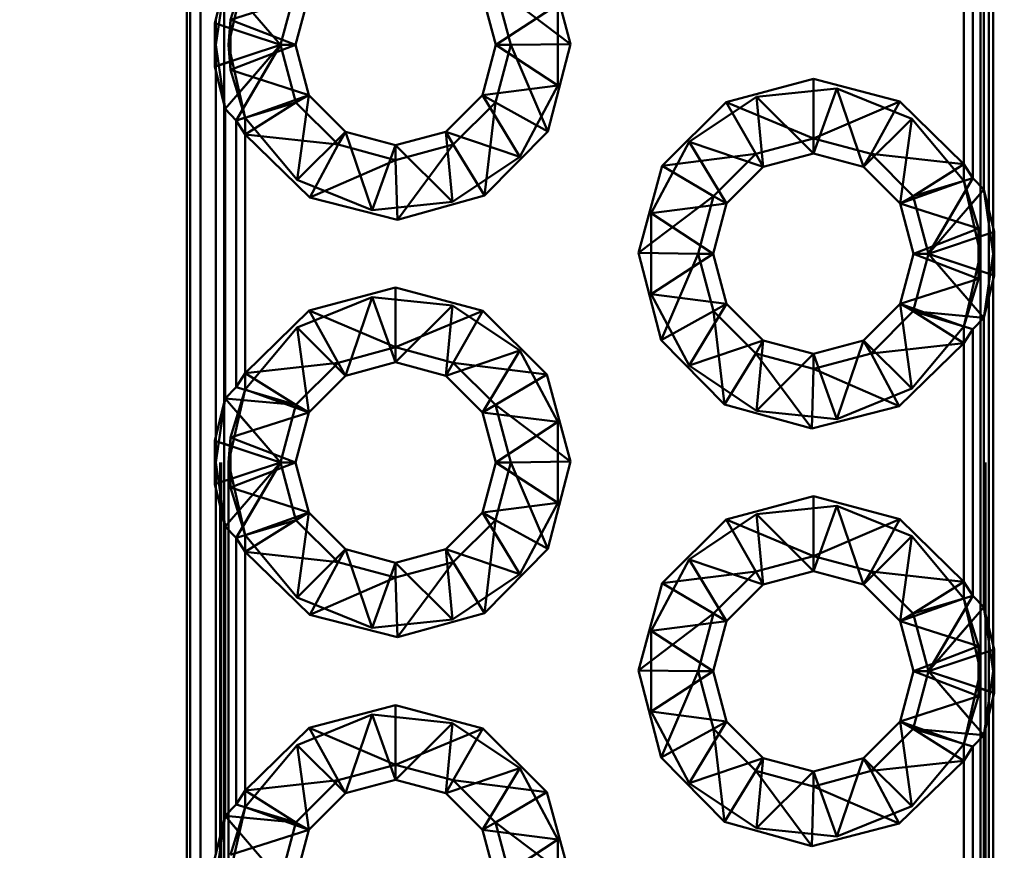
# Paper-space layout 'Layout1' of a CAD drawing. Extents: x -2 to 1033, y -36 to 596.
# Tile 69 of 127: x 350.129 to 351.307, y 498.273 to 499.268. Entities that reach past the tile are written whole.
import ezdxf

# ---------------------------------------------------------------- set-up
doc = ezdxf.new("R2010")
doc.units = 0
doc.linetypes.add('ACAD_ISO02W100', pattern=[15, 12, -3])
doc.layers.get('0').update_dxf_attribs({"linetype": 'CONTINUOUS'})
doc.layers.get('DEFPOINTS').update_dxf_attribs({"color": 132, "linetype": 'CONTINUOUS'})
doc.layers.add('SS_KOTY', color=3, linetype='CONTINUOUS', lineweight=25)
doc.layers.add('SS_ZEBRIKY', color=24, linetype='CONTINUOUS', lineweight=50)
doc.styles.add('ROMANS', font='romans.shx', dxfattribs={"width": 0.8})
doc.dimstyles.new('A-1_(2.5)_50AS', dxfattribs={"dimtxt": 2.5, "dimasz": 2, "dimexe": 1, "dimexo": 2, "dimgap": 0, "dimtad": 0, "dimdec": 1, "dimlfac": 50, "dimrnd": 1, "dimtxsty": 'ROMANS', "dimblk1": 'OBLIQUE', "dimblk2": 'OBLIQUE', "dimsah": 1, "dimcen": 2, "dimclrd": 256, "dimclre": 256, "dimclrt": 256, "dimadec": 1, "dimazin": 2, "dimtfac": 0.714286, "dimtdec": 1, "dimtmove": 0, "dimatfit": 3, "dimldrblk": 'OPEN', "dimfxl": 1, "dimtvp": 1.142857, "dimtfill": 1, "dimtolj": 1, "dimlwd": -1, "dimlwe": -1, "dimarcsym": 0})

# ---------------------------------------------------------------- blocks, each defined once
blk = doc.blocks.new('_Oblique')
at = {"color": 0, "linetype": 'ByBlock', "lineweight": -2}
blk.add_line((-0.5, -0.5), (0.5, 0.5), dxfattribs=at)
blk = doc.blocks.new('*D109')
at = {"layer": 'DEFPOINTS', "color": 0, "transparency": 16777216}
for p in [(339.8512, 514.9378), (358.5288, 514.9378), (358.5288, 488.7378)]:
    blk.add_point(p, dxfattribs=at)
at = {"layer": 'SS_KOTY', "transparency": 16777216}
for p, q in [((356.5288, 514.9378), (338.8512, 514.9378)), ((339.8512, 488.7378), (339.8512, 514.9378)), ((356.5288, 488.7378), (338.8512, 488.7378))]:
    blk.add_line(p, q, dxfattribs=at)
at = {"layer": 'SS_KOTY', "transparency": 16777216, "xscale": 2, "yscale": 2, "zscale": 2}
for p, rotation in [((339.8512, 514.9378), 90), ((339.8512, 488.7378), 270)]:
    blk.add_blockref('_Oblique', p, dxfattribs=dict(at, rotation=rotation))
at = {"layer": 'SS_KOTY', "transparency": 16777216, "insert": (336.9941, 501.8378), "char_height": 2.5, "attachment_point": 5, "rotation": 90, "style": 'ROMANS', "bg_fill": 3, "box_fill_scale": 1.1, "bg_fill_color": 256, "bg_fill_true_color": 13158600, "bg_fill_transparency": 0}
blk.add_mtext('\\A1;1310', dxfattribs=at)
blk = doc.blocks.new('_OPEN')
at = {"color": 0, "linetype": 'ByBlock'}
for p, q in [((-1, 0.16667), (0, 0)), ((0, 0), (-1, -0.16667)), ((0, 0), (-1, 0))]:
    blk.add_line(p, q, dxfattribs=at)

psp = doc.layouts.get("Layout1")

# ---------------------------------------------------------------- dimensions: what is measured, and where the dimension line sits
at = {"layer": 'SS_KOTY'}
dim = psp.add_linear_dim(base=(339.8512, 514.9378), p1=(358.5288, 488.7378), p2=(358.5288, 514.9378), angle=90, dimstyle='A-1_(2.5)_50AS', override={"dimtmove": 1}, dxfattribs=at)
dim.commit()
dim.dimension.update_dxf_attribs({"geometry": '*D109', "text_midpoint": (336.9941, 501.8378)})

# ---------------------------------------------------------------- next in the draw order: linework, layer by layer
at = {"layer": 'SS_ZEBRIKY', "color": 7, "linetype": 'Continuous', "ltscale": 0.25}
for p, q in [((350.3288, 503.7378), (350.3288, 495.7378)), ((350.333, 503.7378), (350.333, 495.7378)), ((350.3451, 503.7378), (350.3451, 495.7378)), ((351.2941, 499.4573), (351.2941, 499.0183)), ((351.2828, 499.0645), (351.2828, 499.4111)), ((351.2697, 499.0781), (351.2697, 499.3975)), ((351.2588, 499.0949), (351.2588, 499.3807)), ((350.7599, 499.3431), (350.7883, 499.2388)), ((350.3749, 499.3145), (350.3625, 499.2639)), ((350.3749, 499.3145), (350.441, 499.2378)), ((350.4594, 499.3068), (350.441, 499.2378)), ((350.4588, 499.2378), (350.4749, 499.2978)), ((350.6828, 499.2978), (350.6988, 499.2378)), ((350.6983, 499.3068), (350.7167, 499.2378)), ((350.7883, 499.2388), (350.6983, 499.3068)), ((350.441, 499.2378), (350.3625, 499.2639)), ((350.3625, 499.2639), (350.3625, 499.2118)), ((350.3625, 499.2118), (350.441, 499.2378)), ((350.441, 499.2378), (350.3749, 499.1611)), ((350.441, 499.2378), (350.388, 499.1475)), ((350.4594, 499.1689), (350.441, 499.2378)), ((350.441, 499.2378), (350.4588, 499.2378)), ((350.4749, 499.1778), (350.4588, 499.2378)), ((350.6988, 499.2378), (350.6828, 499.1778)), ((350.7167, 499.2378), (350.6983, 499.1689)), ((350.6988, 499.2378), (350.7167, 499.2378)), ((350.7883, 499.2388), (350.7167, 499.2378)), ((350.7609, 499.1343), (350.7167, 499.2378)), ((350.7883, 499.2388), (350.7609, 499.1343)), ((350.3625, 499.2118), (350.3749, 499.1611)), ((350.3636, 498.7683), (350.3636, 499.2073)), ((350.9744, 499.1694), (351.0788, 499.1973)), ((351.0788, 499.1973), (351.1824, 499.1699)), ((351.0788, 499.1973), (351.0788, 499.1257)), ((350.4749, 499.1778), (350.4594, 499.1689)), ((350.5188, 499.1339), (350.4749, 499.1778)), ((350.6828, 499.1778), (350.6388, 499.1339)), ((350.6828, 499.1778), (350.6983, 499.1689)), ((350.4594, 499.1689), (350.388, 499.1475)), ((350.4594, 499.1689), (350.3988, 499.1307)), ((350.5099, 499.1184), (350.4594, 499.1689)), ((350.6983, 499.1689), (350.6478, 499.1184)), ((350.6983, 499.1689), (350.685, 499.0573)), ((350.6983, 499.1689), (350.7609, 499.1343)), ((350.8978, 499.0931), (350.9744, 499.1694)), ((350.9744, 499.1694), (351.0099, 499.1072)), ((350.9744, 499.1694), (351.0788, 499.1257)), ((351.0788, 499.1257), (351.1824, 499.1699)), ((351.1478, 499.1072), (351.1824, 499.1699)), ((351.1824, 499.1699), (351.2588, 499.0949)), ((350.388, 499.1475), (350.3749, 499.1611)), ((350.3749, 499.1611), (350.3749, 498.8145)), ((350.3988, 499.1307), (350.388, 499.1475)), ((350.388, 498.8281), (350.388, 499.1475)), ((350.4762, 499.0553), (350.3988, 499.1307)), ((350.5099, 499.1184), (350.3988, 499.1307)), ((350.3988, 499.1307), (350.3988, 498.8449)), ((350.5188, 499.1339), (350.5099, 499.1184)), ((350.5788, 499.1178), (350.5188, 499.1339)), ((350.6388, 499.1339), (350.5788, 499.1178)), ((350.6388, 499.1339), (350.6478, 499.1184)), ((350.7609, 499.1343), (350.685, 499.0573)), ((351.0099, 499.1072), (351.0788, 499.1257)), ((351.0788, 499.1257), (351.1478, 499.1072)), ((351.0788, 499.1257), (351.0788, 499.1078)), ((350.5099, 499.1184), (350.4762, 499.0553)), ((350.5788, 499.0999), (350.5099, 499.1184)), ((350.6478, 499.1184), (350.5788, 499.0999)), ((350.5788, 499.1178), (350.5788, 499.0999)), ((350.6478, 499.1184), (350.5809, 499.0284)), ((350.6478, 499.1184), (350.685, 499.0573)), ((350.8978, 499.0931), (351.0099, 499.1072)), ((350.9594, 499.0568), (351.0099, 499.1072)), ((351.0188, 499.0917), (351.0099, 499.1072)), ((351.0188, 499.0917), (351.0788, 499.1078)), ((351.0788, 499.1078), (351.1388, 499.0917)), ((351.1478, 499.1072), (351.1388, 499.0917)), ((351.1983, 499.0568), (351.1478, 499.1072)), ((351.1478, 499.1072), (351.2588, 499.0949)), ((350.5788, 499.0999), (350.4762, 499.0553)), ((350.5788, 499.0999), (350.5809, 499.0284)), ((350.8694, 498.9888), (350.8978, 499.0931)), ((350.9594, 499.0568), (350.8978, 499.0931)), ((350.9749, 499.0478), (351.0188, 499.0917)), ((351.1388, 499.0917), (351.1828, 499.0478)), ((351.1983, 499.0568), (351.2588, 499.0949)), ((351.2697, 499.0781), (351.2588, 499.0949)), ((351.1983, 499.0568), (351.2697, 499.0781)), ((351.2167, 498.9878), (351.2697, 499.0781)), ((351.2828, 499.0645), (351.2697, 499.0781)), ((351.2167, 498.9878), (351.2828, 499.0645)), ((351.2952, 499.0139), (351.2828, 499.0645)), ((350.5809, 499.0284), (350.4762, 499.0553)), ((350.685, 499.0573), (350.5809, 499.0284)), ((350.8694, 498.9888), (350.9594, 499.0568)), ((350.941, 498.9878), (350.9594, 499.0568)), ((350.9594, 499.0568), (350.9749, 499.0478)), ((351.1983, 499.0568), (351.1828, 499.0478)), ((351.2167, 498.9878), (351.1983, 499.0568)), ((350.9588, 498.9878), (350.9749, 499.0478)), ((351.1828, 499.0478), (351.1988, 498.9878)), ((351.2952, 499.0139), (351.2167, 498.9878)), ((351.2952, 498.9618), (351.2952, 499.0139)), ((350.8968, 498.8843), (350.8694, 498.9888)), ((350.8694, 498.9888), (350.941, 498.9878)), ((350.941, 498.9878), (350.8968, 498.8843)), ((350.9594, 498.9189), (350.941, 498.9878)), ((350.941, 498.9878), (350.9588, 498.9878)), ((350.9749, 498.9278), (350.9588, 498.9878)), ((351.1988, 498.9878), (351.1828, 498.9278)), ((351.1983, 498.9189), (351.2167, 498.9878)), ((351.1988, 498.9878), (351.2167, 498.9878)), ((351.2828, 498.9111), (351.2167, 498.9878)), ((351.2952, 498.9618), (351.2167, 498.9878)), ((351.2828, 498.9111), (351.2952, 498.9618)), ((351.2941, 498.9573), (351.2941, 498.5183)), ((350.4753, 498.9199), (350.5788, 498.9473)), ((350.5788, 498.9473), (350.6833, 498.9194)), ((350.5788, 498.9473), (350.5788, 498.8757)), ((350.3988, 498.8449), (350.4753, 498.9199)), ((350.5099, 498.8572), (350.4753, 498.9199)), ((350.4753, 498.9199), (350.5788, 498.8757)), ((350.5788, 498.8757), (350.6833, 498.9194)), ((350.6833, 498.9194), (350.6478, 498.8572)), ((350.6833, 498.9194), (350.7599, 498.8431)), ((350.9594, 498.9189), (350.8968, 498.8843)), ((350.9749, 498.9278), (350.9594, 498.9189)), ((350.9594, 498.9189), (350.9726, 498.8073)), ((351.0099, 498.8684), (350.9594, 498.9189)), ((351.0188, 498.8839), (350.9749, 498.9278)), ((351.1828, 498.9278), (351.1388, 498.8839)), ((351.1478, 498.8684), (351.1983, 498.9189)), ((351.1828, 498.9278), (351.1983, 498.9189)), ((351.2588, 498.8807), (351.1983, 498.9189)), ((351.2697, 498.8975), (351.1983, 498.9189)), ((351.2828, 498.9111), (351.1983, 498.9189)), ((351.2697, 498.8975), (351.2828, 498.9111)), ((351.2828, 498.5645), (351.2828, 498.9111)), ((351.2697, 498.8975), (351.2588, 498.8807)), ((351.2697, 498.5781), (351.2697, 498.8975)), ((350.9726, 498.8073), (350.8968, 498.8843)), ((351.0188, 498.8839), (351.0099, 498.8684)), ((351.0788, 498.8678), (351.0188, 498.8839)), ((351.1388, 498.8839), (351.0788, 498.8678)), ((351.1478, 498.8684), (351.1388, 498.8839)), ((350.5099, 498.8572), (350.5788, 498.8757)), ((350.5788, 498.8757), (350.6478, 498.8572)), ((350.5788, 498.8757), (350.5788, 498.8578)), ((351.2588, 498.8807), (351.1478, 498.8684)), ((351.2588, 498.8807), (351.1815, 498.8053)), ((351.2588, 498.5949), (351.2588, 498.8807)), ((351.0099, 498.8684), (350.9726, 498.8073)), ((351.0099, 498.8684), (351.0768, 498.7784)), ((351.0788, 498.8499), (351.0099, 498.8684)), ((351.1478, 498.8684), (351.0788, 498.8499)), ((351.0788, 498.8678), (351.0788, 498.8499)), ((351.1815, 498.8053), (351.1478, 498.8684)), ((350.3988, 498.8449), (350.5099, 498.8572)), ((350.4594, 498.8068), (350.5099, 498.8572)), ((350.5099, 498.8572), (350.5188, 498.8417)), ((350.5188, 498.8417), (350.5788, 498.8578)), ((350.5788, 498.8578), (350.6388, 498.8417)), ((350.6478, 498.8572), (350.6388, 498.8417)), ((350.6478, 498.8572), (350.6983, 498.8068)), ((350.7599, 498.8431), (350.6478, 498.8572)), ((351.0788, 498.8499), (351.0768, 498.7784)), ((351.0788, 498.8499), (351.1815, 498.8053)), ((350.388, 498.8281), (350.3988, 498.8449)), ((350.3988, 498.8449), (350.4594, 498.8068)), ((350.4749, 498.7978), (350.5188, 498.8417)), ((350.6388, 498.8417), (350.6828, 498.7978)), ((350.7599, 498.8431), (350.6983, 498.8068)), ((350.7599, 498.8431), (350.7883, 498.7388)), ((350.388, 498.8281), (350.3749, 498.8145)), ((350.388, 498.8281), (350.4594, 498.8068)), ((350.3749, 498.8145), (350.3625, 498.7639)), ((350.3749, 498.8145), (350.441, 498.7378)), ((350.4594, 498.8068), (350.3749, 498.8145)), ((350.4594, 498.8068), (350.441, 498.7378)), ((350.4749, 498.7978), (350.4594, 498.8068)), ((350.6983, 498.8068), (350.6828, 498.7978)), ((350.6983, 498.8068), (350.7167, 498.7378)), ((350.7883, 498.7388), (350.6983, 498.8068)), ((351.0768, 498.7784), (350.9726, 498.8073)), ((351.1815, 498.8053), (351.0768, 498.7784)), ((350.4588, 498.7378), (350.4749, 498.7978)), ((350.6828, 498.7978), (350.6988, 498.7378)), ((350.441, 498.7378), (350.3625, 498.7639)), ((350.3625, 498.7639), (350.3625, 498.7118)), ((350.3625, 498.7118), (350.441, 498.7378)), ((350.441, 498.7378), (350.3749, 498.6611)), ((350.441, 498.7378), (350.388, 498.6475)), ((350.4594, 498.6689), (350.441, 498.7378)), ((350.4588, 498.7378), (350.441, 498.7378)), ((350.4749, 498.6778), (350.4588, 498.7378)), ((350.6988, 498.7378), (350.6828, 498.6778)), ((350.7167, 498.7378), (350.6983, 498.6689)), ((350.7167, 498.7378), (350.6988, 498.7378)), ((350.7883, 498.7388), (350.7167, 498.7378)), ((350.7609, 498.6343), (350.7167, 498.7378)), ((350.7883, 498.7388), (350.7609, 498.6343)), ((350.3625, 498.7118), (350.3749, 498.6611)), ((350.3636, 498.2683), (350.3636, 498.7073)), ((350.9744, 498.6694), (351.0788, 498.6973)), ((351.0788, 498.6973), (351.1824, 498.6699)), ((351.0788, 498.6973), (351.0788, 498.6257)), ((350.4749, 498.6778), (350.4594, 498.6689)), ((350.5188, 498.6339), (350.4749, 498.6778)), ((350.6828, 498.6778), (350.6388, 498.6339)), ((350.6983, 498.6689), (350.6828, 498.6778)), ((350.3749, 498.6611), (350.388, 498.6475)), ((350.3749, 498.6611), (350.3749, 498.3145)), ((350.4594, 498.6689), (350.388, 498.6475)), ((350.4594, 498.6689), (350.3988, 498.6307)), ((350.5099, 498.6184), (350.4594, 498.6689)), ((350.6983, 498.6689), (350.6478, 498.6184)), ((350.6983, 498.6689), (350.685, 498.5573)), ((350.6983, 498.6689), (350.7609, 498.6343)), ((350.8978, 498.5931), (350.9744, 498.6694)), ((350.9744, 498.6694), (351.0099, 498.6072)), ((350.9744, 498.6694), (351.0788, 498.6257)), ((351.0788, 498.6257), (351.1824, 498.6699)), ((351.1478, 498.6072), (351.1824, 498.6699)), ((351.1824, 498.6699), (351.2588, 498.5949)), ((350.388, 498.6475), (350.3988, 498.6307)), ((350.388, 498.3281), (350.388, 498.6475)), ((350.4762, 498.5553), (350.3988, 498.6307)), ((350.5099, 498.6184), (350.3988, 498.6307)), ((350.3988, 498.6307), (350.3988, 498.3449)), ((350.5188, 498.6339), (350.5099, 498.6184)), ((350.5788, 498.6178), (350.5188, 498.6339)), ((350.6388, 498.6339), (350.5788, 498.6178)), ((350.6388, 498.6339), (350.6478, 498.6184)), ((350.7609, 498.6343), (350.685, 498.5573)), ((351.0099, 498.6072), (351.0788, 498.6257)), ((351.0788, 498.6257), (351.1478, 498.6072)), ((351.0788, 498.6257), (351.0788, 498.6078)), ((350.5099, 498.6184), (350.4762, 498.5553)), ((350.5788, 498.5999), (350.5099, 498.6184)), ((350.6478, 498.6184), (350.5788, 498.5999)), ((350.5788, 498.6178), (350.5788, 498.5999)), ((350.6478, 498.6184), (350.5809, 498.5284)), ((350.6478, 498.6184), (350.685, 498.5573)), ((350.8978, 498.5931), (351.0099, 498.6072)), ((350.9594, 498.5568), (351.0099, 498.6072)), ((351.0099, 498.6072), (351.0188, 498.5917)), ((351.0188, 498.5917), (351.0788, 498.6078)), ((351.0788, 498.6078), (351.1388, 498.5917)), ((351.1478, 498.6072), (351.1388, 498.5917)), ((351.1983, 498.5568), (351.1478, 498.6072)), ((351.1478, 498.6072), (351.2588, 498.5949)), ((350.5788, 498.5999), (350.4762, 498.5553)), ((350.5788, 498.5999), (350.5809, 498.5284)), ((350.8694, 498.4888), (350.8978, 498.5931)), ((350.8978, 498.5931), (350.9594, 498.5568)), ((350.9749, 498.5478), (351.0188, 498.5917)), ((351.1388, 498.5917), (351.1828, 498.5478)), ((351.1983, 498.5568), (351.2588, 498.5949)), ((351.2697, 498.5781), (351.2588, 498.5949)), ((351.1983, 498.5568), (351.2697, 498.5781)), ((351.2167, 498.4878), (351.2697, 498.5781)), ((351.2828, 498.5645), (351.2697, 498.5781)), ((350.5809, 498.5284), (350.4762, 498.5553)), ((350.685, 498.5573), (350.5809, 498.5284)), ((350.9594, 498.5568), (350.8694, 498.4888)), ((350.941, 498.4878), (350.9594, 498.5568)), ((350.9594, 498.5568), (350.9749, 498.5478)), ((351.1983, 498.5568), (351.1828, 498.5478)), ((351.2167, 498.4878), (351.1983, 498.5568)), ((351.2167, 498.4878), (351.2828, 498.5645)), ((351.2952, 498.5139), (351.2828, 498.5645)), ((350.9588, 498.4878), (350.9749, 498.5478)), ((351.1828, 498.5478), (351.1988, 498.4878)), ((351.2952, 498.5139), (351.2167, 498.4878)), ((351.2952, 498.4618), (351.2952, 498.5139)), ((350.8968, 498.3843), (350.8694, 498.4888)), ((350.8694, 498.4888), (350.941, 498.4878)), ((350.941, 498.4878), (350.8968, 498.3843)), ((350.9594, 498.4189), (350.941, 498.4878)), ((350.941, 498.4878), (350.9588, 498.4878)), ((350.9749, 498.4278), (350.9588, 498.4878)), ((351.1988, 498.4878), (351.1828, 498.4278)), ((351.1983, 498.4189), (351.2167, 498.4878)), ((351.1988, 498.4878), (351.2167, 498.4878)), ((351.2828, 498.4111), (351.2167, 498.4878)), ((351.2952, 498.4618), (351.2167, 498.4878)), ((351.2828, 498.4111), (351.2952, 498.4618)), ((350.4753, 498.4199), (350.5788, 498.4473)), ((350.5788, 498.4473), (350.6833, 498.4194)), ((350.5788, 498.4473), (350.5788, 498.3757)), ((351.2941, 498.4573), (351.2941, 498.0183)), ((350.9749, 498.4278), (350.9594, 498.4189)), ((351.0188, 498.3839), (350.9749, 498.4278)), ((351.1828, 498.4278), (351.1388, 498.3839)), ((351.1828, 498.4278), (351.1983, 498.4189)), ((350.3988, 498.3449), (350.4753, 498.4199)), ((350.5099, 498.3572), (350.4753, 498.4199)), ((350.4753, 498.4199), (350.5788, 498.3757)), ((350.5788, 498.3757), (350.6833, 498.4194)), ((350.6833, 498.4194), (350.6478, 498.3572)), ((350.6833, 498.4194), (350.7599, 498.3431)), ((350.9594, 498.4189), (350.8968, 498.3843)), ((350.9594, 498.4189), (350.9726, 498.3073)), ((351.0099, 498.3684), (350.9594, 498.4189)), ((351.1478, 498.3684), (351.1983, 498.4189)), ((351.2588, 498.3807), (351.1983, 498.4189)), ((351.2697, 498.3975), (351.1983, 498.4189)), ((351.2828, 498.4111), (351.1983, 498.4189)), ((351.2697, 498.3975), (351.2828, 498.4111)), ((351.2828, 498.0645), (351.2828, 498.4111)), ((351.2697, 498.3975), (351.2588, 498.3807)), ((351.2697, 498.0781), (351.2697, 498.3975)), ((350.9726, 498.3073), (350.8968, 498.3843)), ((351.0188, 498.3839), (351.0099, 498.3684)), ((351.0788, 498.3678), (351.0188, 498.3839)), ((351.1388, 498.3839), (351.0788, 498.3678)), ((351.1388, 498.3839), (351.1478, 498.3684)), ((351.2588, 498.3807), (351.1478, 498.3684)), ((351.2588, 498.3807), (351.1815, 498.3053)), ((351.2588, 498.0949), (351.2588, 498.3807)), ((350.5099, 498.3572), (350.5788, 498.3757)), ((350.5788, 498.3757), (350.6478, 498.3572)), ((350.5788, 498.3757), (350.5788, 498.3578)), ((351.0099, 498.3684), (350.9726, 498.3073)), ((351.0099, 498.3684), (351.0768, 498.2784)), ((351.0788, 498.3499), (351.0099, 498.3684)), ((351.1478, 498.3684), (351.0788, 498.3499)), ((351.0788, 498.3678), (351.0788, 498.3499)), ((351.1815, 498.3053), (351.1478, 498.3684)), ((350.3988, 498.3449), (350.5099, 498.3572)), ((350.4594, 498.3068), (350.5099, 498.3572)), ((350.5099, 498.3572), (350.5188, 498.3417)), ((350.5188, 498.3417), (350.5788, 498.3578)), ((350.5788, 498.3578), (350.6388, 498.3417)), ((350.6478, 498.3572), (350.6388, 498.3417)), ((350.6478, 498.3572), (350.6983, 498.3068)), ((350.7599, 498.3431), (350.6478, 498.3572)), ((350.388, 498.3281), (350.3988, 498.3449)), ((350.3988, 498.3449), (350.4594, 498.3068)), ((350.4749, 498.2978), (350.5188, 498.3417)), ((350.6388, 498.3417), (350.6828, 498.2978)), ((350.7599, 498.3431), (350.6983, 498.3068)), ((350.7599, 498.3431), (350.7883, 498.2388)), ((351.0788, 498.3499), (351.0768, 498.2784)), ((351.0788, 498.3499), (351.1815, 498.3053)), ((350.388, 498.3281), (350.3749, 498.3145)), ((350.388, 498.3281), (350.4594, 498.3068)), ((350.3749, 498.3145), (350.3625, 498.2639)), ((350.3749, 498.3145), (350.441, 498.2378)), ((350.3749, 498.3145), (350.4594, 498.3068)), ((350.4594, 498.3068), (350.441, 498.2378)), ((350.4749, 498.2978), (350.4594, 498.3068)), ((350.6983, 498.3068), (350.6828, 498.2978)), ((350.6983, 498.3068), (350.7167, 498.2378)), ((350.7883, 498.2388), (350.6983, 498.3068)), ((351.0768, 498.2784), (350.9726, 498.3073)), ((350.4588, 498.2378), (350.4749, 498.2978)), ((350.6828, 498.2978), (350.6988, 498.2378)), ((351.1815, 498.3053), (351.0768, 498.2784))]:
    psp.add_line(p, q, dxfattribs=at)
at = {"layer": 'SS_ZEBRIKY', "color": 3, "linetype": 'ACAD_ISO02W100', "ltscale": 0.25}
for p, q in [((350.3688, 495.7378), (350.3688, 503.7378)), ((350.37, 495.7378), (350.37, 503.7378)), ((350.3734, 503.7378), (350.3734, 495.7378)), ((350.3788, 495.7378), (350.3788, 503.7378)), ((351.2848, 495.7378), (351.2848, 503.7378)), ((351.2888, 503.7378), (351.2888, 495.7378)), ((351.2788, 503.4878), (351.2788, 495.9878)), ((350.3788, 499.2378), (350.3988, 499.325)), ((350.3988, 499.325), (350.3811, 499.2678)), ((350.3636, 499.2378), (350.3749, 499.3145)), ((350.4749, 499.2978), (350.3811, 499.2678)), ((350.7729, 499.2863), (350.6988, 499.2378)), ((350.7729, 499.2863), (350.7729, 499.1894)), ((350.3636, 499.2378), (350.3625, 499.2639)), ((350.3672, 499.2623), (350.3625, 499.2639)), ((350.3636, 499.2073), (350.3636, 499.2683)), ((350.3804, 499.258), (350.3672, 499.2623)), ((350.3811, 499.2678), (350.3788, 499.2378)), ((350.3811, 499.2678), (350.4588, 499.2378)), ((350.3811, 499.2678), (350.3811, 499.2079)), ((350.3832, 499.257), (350.3804, 499.258)), ((350.3625, 499.2118), (350.3636, 499.2378)), ((350.3749, 499.1611), (350.3636, 499.2378)), ((350.3788, 499.2378), (350.3811, 499.2079)), ((350.3988, 499.1506), (350.3788, 499.2378)), ((350.3811, 499.2079), (350.4588, 499.2378)), ((350.441, 499.2378), (350.3919, 499.1809)), ((350.441, 499.2378), (350.3963, 499.1617)), ((350.6988, 499.2378), (350.7729, 499.1894)), ((350.3625, 499.2118), (350.3672, 499.2133)), ((350.3672, 499.2133), (350.3804, 499.2177)), ((350.3811, 499.2079), (350.3988, 499.1506)), ((350.3811, 499.2079), (350.4749, 499.1778)), ((350.3901, 499.1788), (350.3749, 499.1611)), ((350.3919, 499.1809), (350.3901, 499.1788)), ((350.4749, 499.1778), (350.3988, 499.1506)), ((350.4749, 499.1778), (350.4609, 499.0763)), ((350.6828, 499.1778), (350.7729, 499.1894)), ((350.6828, 499.1778), (350.7274, 499.1039)), ((350.7729, 499.1894), (350.7274, 499.1039)), ((351.0107, 499.1758), (351.107, 499.1858)), ((351.107, 499.1858), (351.0788, 499.1078)), ((351.107, 499.1858), (351.1388, 499.0917)), ((351.107, 499.1858), (351.1968, 499.1494)), ((350.9303, 499.1218), (351.0107, 499.1758)), ((351.0107, 499.1758), (351.0188, 499.0917)), ((351.0107, 499.1758), (351.0788, 499.1078)), ((350.3957, 499.1607), (350.388, 499.1475)), ((350.3963, 499.1617), (350.3957, 499.1607)), ((350.3988, 499.1508), (350.388, 499.1475)), ((350.4609, 499.0763), (350.3988, 499.1506)), ((350.3988, 499.1506), (350.3988, 499.1307)), ((351.1388, 499.0917), (351.1968, 499.1494)), ((351.1828, 499.0478), (351.1968, 499.1494)), ((351.1968, 499.1494), (351.2588, 499.075)), ((350.5188, 499.1339), (350.4609, 499.0763)), ((350.5188, 499.1339), (350.5507, 499.0398)), ((350.6388, 499.1339), (350.647, 499.0498)), ((350.6388, 499.1339), (350.7274, 499.1039)), ((350.8848, 499.0363), (350.9303, 499.1218)), ((350.9303, 499.1218), (350.9749, 499.0478)), ((350.9303, 499.1218), (351.0188, 499.0917)), ((350.5788, 499.1178), (350.5507, 499.0398)), ((350.5788, 499.1178), (350.647, 499.0498)), ((350.7274, 499.1039), (350.647, 499.0498)), ((351.2588, 499.075), (351.2588, 499.0949)), ((350.5507, 499.0398), (350.4609, 499.0763)), ((351.1828, 499.0478), (351.2588, 499.075)), ((351.2588, 499.075), (351.2788, 498.9878)), ((351.2766, 499.0178), (351.2588, 499.075)), ((351.2589, 499.0749), (351.2697, 499.0781)), ((351.262, 499.0649), (351.2697, 499.0781)), ((351.2167, 498.9878), (351.2614, 499.0639)), ((351.2614, 499.0639), (351.262, 499.0649)), ((351.2676, 499.0468), (351.2828, 499.0645)), ((351.2828, 499.0645), (351.2941, 498.9878)), ((350.647, 499.0498), (350.5507, 499.0398)), ((350.8848, 499.0363), (350.9749, 499.0478)), ((350.8848, 499.0363), (350.9588, 498.9878)), ((350.8848, 498.9394), (350.8848, 499.0363)), ((351.2766, 499.0178), (351.1828, 499.0478)), ((351.2658, 499.0448), (351.2676, 499.0468)), ((351.2766, 499.0178), (351.1988, 498.9878)), ((351.2788, 498.9878), (351.2766, 499.0178)), ((351.2766, 498.9579), (351.2766, 499.0178)), ((351.2952, 499.0139), (351.2905, 499.0123)), ((351.2941, 499.0183), (351.2941, 498.9573)), ((351.2952, 499.0139), (351.2941, 498.9878)), ((351.2773, 499.008), (351.2744, 499.007)), ((351.2905, 499.0123), (351.2773, 499.008)), ((350.9588, 498.9878), (350.8848, 498.9394)), ((351.2766, 498.9579), (351.1988, 498.9878)), ((351.2658, 498.9309), (351.2167, 498.9878)), ((351.2744, 498.9686), (351.2167, 498.9878)), ((351.2788, 498.9878), (351.2588, 498.9006)), ((351.2766, 498.9579), (351.2788, 498.9878)), ((351.2941, 498.9878), (351.2828, 498.9111)), ((351.2952, 498.9618), (351.2941, 498.9878)), ((351.2905, 498.9633), (351.2773, 498.9677)), ((351.2766, 498.9579), (351.1828, 498.9278)), ((351.2588, 498.9006), (351.2766, 498.9579)), ((351.2952, 498.9618), (351.2905, 498.9633)), ((350.4609, 498.8994), (350.5507, 498.9358)), ((350.5507, 498.9358), (350.5188, 498.8417)), ((350.5507, 498.9358), (350.5788, 498.8578)), ((350.5507, 498.9358), (350.647, 498.9258)), ((350.9303, 498.8539), (350.8848, 498.9394)), ((350.9749, 498.9278), (350.8848, 498.9394)), ((351.2676, 498.9288), (351.2658, 498.9309)), ((350.647, 498.9258), (350.5788, 498.8578)), ((350.647, 498.9258), (350.6388, 498.8417)), ((350.647, 498.9258), (350.7274, 498.8718)), ((350.9749, 498.9278), (350.9303, 498.8539)), ((351.1968, 498.8263), (351.1828, 498.9278)), ((351.2588, 498.9006), (351.1828, 498.9278)), ((351.2589, 498.9008), (351.1983, 498.9189)), ((351.2627, 498.913), (351.2617, 498.9131)), ((350.3988, 498.825), (350.4609, 498.8994)), ((350.4609, 498.8994), (350.4749, 498.7978)), ((350.4609, 498.8994), (350.5188, 498.8417)), ((351.2588, 498.9006), (351.1968, 498.8263)), ((351.2588, 498.8807), (351.2588, 498.9006)), ((351.2697, 498.8975), (351.2589, 498.9008)), ((351.0188, 498.8839), (350.9303, 498.8539)), ((351.0188, 498.8839), (351.0107, 498.7998)), ((351.1388, 498.8839), (351.107, 498.7898)), ((351.1968, 498.8263), (351.1388, 498.8839)), ((350.7274, 498.8718), (350.6388, 498.8417)), ((350.7274, 498.8718), (350.6828, 498.7978)), ((350.7274, 498.8718), (350.7729, 498.7863)), ((351.0788, 498.8678), (351.0107, 498.7998)), ((351.0788, 498.8678), (351.107, 498.7898)), ((351.0107, 498.7998), (350.9303, 498.8539)), ((350.3988, 498.8449), (350.3988, 498.825)), ((350.3788, 498.7378), (350.3988, 498.825)), ((350.3988, 498.825), (350.3811, 498.7678)), ((350.388, 498.8281), (350.3988, 498.8249)), ((350.4749, 498.7978), (350.3988, 498.825)), ((350.3988, 498.8249), (350.4594, 498.8068)), ((351.1968, 498.8263), (351.107, 498.7898)), ((350.3636, 498.7378), (350.3749, 498.8145)), ((350.396, 498.8126), (350.395, 498.8127)), ((350.4749, 498.7978), (350.3811, 498.7678)), ((350.3901, 498.7968), (350.3919, 498.7948)), ((350.3919, 498.7948), (350.441, 498.7378)), ((350.7729, 498.7863), (350.6828, 498.7978)), ((351.107, 498.7898), (351.0107, 498.7998)), ((350.7729, 498.7863), (350.6988, 498.7378)), ((350.7729, 498.7863), (350.7729, 498.6894)), ((350.3636, 498.7073), (350.3636, 498.7683)), ((350.3811, 498.7678), (350.3788, 498.7378)), ((350.3811, 498.7678), (350.4588, 498.7378)), ((350.3811, 498.7678), (350.3811, 498.7079)), ((350.3636, 498.7378), (350.3625, 498.7639)), ((350.3672, 498.7623), (350.3625, 498.7639)), ((350.3804, 498.758), (350.3672, 498.7623)), ((350.441, 498.7378), (350.3832, 498.757)), ((350.3625, 498.7118), (350.3636, 498.7378)), ((350.3749, 498.6611), (350.3636, 498.7378)), ((350.3788, 498.7378), (350.3811, 498.7079)), ((350.3988, 498.6506), (350.3788, 498.7378)), ((350.4588, 498.7378), (350.3811, 498.7079)), ((350.441, 498.7378), (350.3963, 498.6617)), ((350.7729, 498.6894), (350.6988, 498.7378)), ((350.3804, 498.7177), (350.3832, 498.7186)), ((350.3625, 498.7118), (350.3672, 498.7133)), ((350.3672, 498.7133), (350.3804, 498.7177)), ((350.3811, 498.7079), (350.3988, 498.6506)), ((350.3811, 498.7079), (350.4749, 498.6778)), ((350.6828, 498.6778), (350.7729, 498.6894)), ((350.7729, 498.6894), (350.7274, 498.6039)), ((351.0107, 498.6758), (351.107, 498.6858)), ((351.107, 498.6858), (351.0788, 498.6078)), ((351.107, 498.6858), (351.1388, 498.5917)), ((351.107, 498.6858), (351.1968, 498.6494)), ((350.3901, 498.6788), (350.3749, 498.6611)), ((350.3919, 498.6809), (350.3901, 498.6788)), ((350.4749, 498.6778), (350.3988, 498.6506)), ((350.4749, 498.6778), (350.4609, 498.5763)), ((350.6828, 498.6778), (350.7274, 498.6039)), ((350.9303, 498.6218), (351.0107, 498.6758)), ((351.0107, 498.6758), (351.0188, 498.5917)), ((351.0788, 498.6078), (351.0107, 498.6758)), ((350.3957, 498.6607), (350.388, 498.6475)), ((350.3963, 498.6617), (350.3957, 498.6607)), ((350.3988, 498.6508), (350.388, 498.6475)), ((350.4609, 498.5763), (350.3988, 498.6506)), ((350.3988, 498.6506), (350.3988, 498.6307)), ((351.1388, 498.5917), (351.1968, 498.6494)), ((351.1828, 498.5478), (351.1968, 498.6494)), ((351.1968, 498.6494), (351.2588, 498.575)), ((350.5188, 498.6339), (350.4609, 498.5763)), ((350.5188, 498.6339), (350.5507, 498.5398)), ((350.6388, 498.6339), (350.647, 498.5498)), ((350.6388, 498.6339), (350.7274, 498.6039)), ((350.5788, 498.6178), (350.5507, 498.5398)), ((350.5788, 498.6178), (350.647, 498.5498)), ((350.8848, 498.5363), (350.9303, 498.6218)), ((350.9303, 498.6218), (350.9749, 498.5478)), ((350.9303, 498.6218), (351.0188, 498.5917)), ((350.7274, 498.6039), (350.647, 498.5498)), ((351.2588, 498.575), (351.2588, 498.5949)), ((351.2589, 498.5749), (351.2697, 498.5781)), ((351.262, 498.5649), (351.2697, 498.5781)), ((350.5507, 498.5398), (350.4609, 498.5763)), ((351.1828, 498.5478), (351.2588, 498.575)), ((351.2588, 498.575), (351.2788, 498.4878)), ((351.2766, 498.5178), (351.2588, 498.575)), ((351.2614, 498.5639), (351.262, 498.5649)), ((351.2167, 498.4878), (351.2614, 498.5639)), ((351.2676, 498.5468), (351.2828, 498.5645)), ((351.2828, 498.5645), (351.2941, 498.4878)), ((350.647, 498.5498), (350.5507, 498.5398)), ((350.8848, 498.5363), (350.9749, 498.5478)), ((351.2766, 498.5178), (351.1828, 498.5478)), ((351.2167, 498.4878), (351.2658, 498.5448)), ((351.2658, 498.5448), (351.2676, 498.5468)), ((350.8848, 498.5363), (350.9588, 498.4878)), ((350.8848, 498.4394), (350.8848, 498.5363)), ((351.2766, 498.5178), (351.1988, 498.4878)), ((351.2788, 498.4878), (351.2766, 498.5178)), ((351.2766, 498.4579), (351.2766, 498.5178)), ((351.2941, 498.5183), (351.2941, 498.4573)), ((351.2905, 498.5123), (351.2773, 498.508)), ((351.2952, 498.5139), (351.2905, 498.5123)), ((351.2952, 498.5139), (351.2941, 498.4878)), ((350.9588, 498.4878), (350.8848, 498.4394)), ((351.2766, 498.4579), (351.1988, 498.4878)), ((351.2658, 498.4309), (351.2167, 498.4878)), ((351.2744, 498.4686), (351.2167, 498.4878)), ((351.2788, 498.4878), (351.2588, 498.4006)), ((351.2766, 498.4579), (351.2788, 498.4878)), ((351.2941, 498.4878), (351.2828, 498.4111)), ((351.2952, 498.4618), (351.2941, 498.4878)), ((351.2905, 498.4633), (351.2773, 498.4677)), ((351.2952, 498.4618), (351.2905, 498.4633)), ((351.2766, 498.4579), (351.1828, 498.4278)), ((351.2588, 498.4006), (351.2766, 498.4579)), ((350.4609, 498.3994), (350.5507, 498.4358)), ((350.5507, 498.4358), (350.5188, 498.3417)), ((350.5507, 498.4358), (350.5788, 498.3578)), ((350.5507, 498.4358), (350.647, 498.4258)), ((350.9303, 498.3539), (350.8848, 498.4394)), ((350.9749, 498.4278), (350.8848, 498.4394)), ((350.647, 498.4258), (350.5788, 498.3578)), ((350.647, 498.4258), (350.6388, 498.3417)), ((350.647, 498.4258), (350.7274, 498.3718)), ((350.9749, 498.4278), (350.9303, 498.3539)), ((351.1968, 498.3263), (351.1828, 498.4278)), ((351.2588, 498.4006), (351.1828, 498.4278)), ((351.2676, 498.4288), (351.2658, 498.4309)), ((351.2828, 498.4111), (351.2676, 498.4288)), ((351.2589, 498.4008), (351.1983, 498.4189)), ((351.2627, 498.413), (351.2617, 498.4131)), ((351.2588, 498.4006), (351.1968, 498.3263)), ((351.2588, 498.3807), (351.2588, 498.4006)), ((351.2697, 498.3975), (351.2589, 498.4008)), ((350.3988, 498.325), (350.4609, 498.3994)), ((350.4609, 498.3994), (350.4749, 498.2978)), ((350.4609, 498.3994), (350.5188, 498.3417)), ((351.0188, 498.3839), (350.9303, 498.3539)), ((351.0188, 498.3839), (351.0107, 498.2998)), ((351.1388, 498.3839), (351.107, 498.2898)), ((351.1968, 498.3263), (351.1388, 498.3839)), ((350.7274, 498.3718), (350.6388, 498.3417)), ((350.7274, 498.3718), (350.6828, 498.2978)), ((350.7274, 498.3718), (350.7729, 498.2863)), ((351.0788, 498.3678), (351.0107, 498.2998)), ((351.0788, 498.3678), (351.107, 498.2898)), ((351.0107, 498.2998), (350.9303, 498.3539)), ((350.3988, 498.3449), (350.3988, 498.325)), ((350.3788, 498.2378), (350.3988, 498.325)), ((350.3988, 498.325), (350.3811, 498.2678)), ((350.388, 498.3281), (350.3988, 498.3249)), ((350.4749, 498.2978), (350.3988, 498.325)), ((350.3988, 498.3249), (350.4594, 498.3068)), ((351.1968, 498.3263), (351.107, 498.2898)), ((350.3636, 498.2378), (350.3749, 498.3145)), ((350.3749, 498.3145), (350.3901, 498.2968)), ((350.395, 498.3127), (350.396, 498.3126)), ((350.4749, 498.2978), (350.3811, 498.2678)), ((350.3901, 498.2968), (350.3919, 498.2948)), ((350.3919, 498.2948), (350.441, 498.2378)), ((350.7729, 498.2863), (350.6828, 498.2978)), ((351.107, 498.2898), (351.0107, 498.2998)), ((350.7729, 498.2863), (350.6988, 498.2378)), ((350.7729, 498.2863), (350.7729, 498.1894))]:
    psp.add_line(p, q, dxfattribs=at)

doc.saveas('drawing.dxf')
